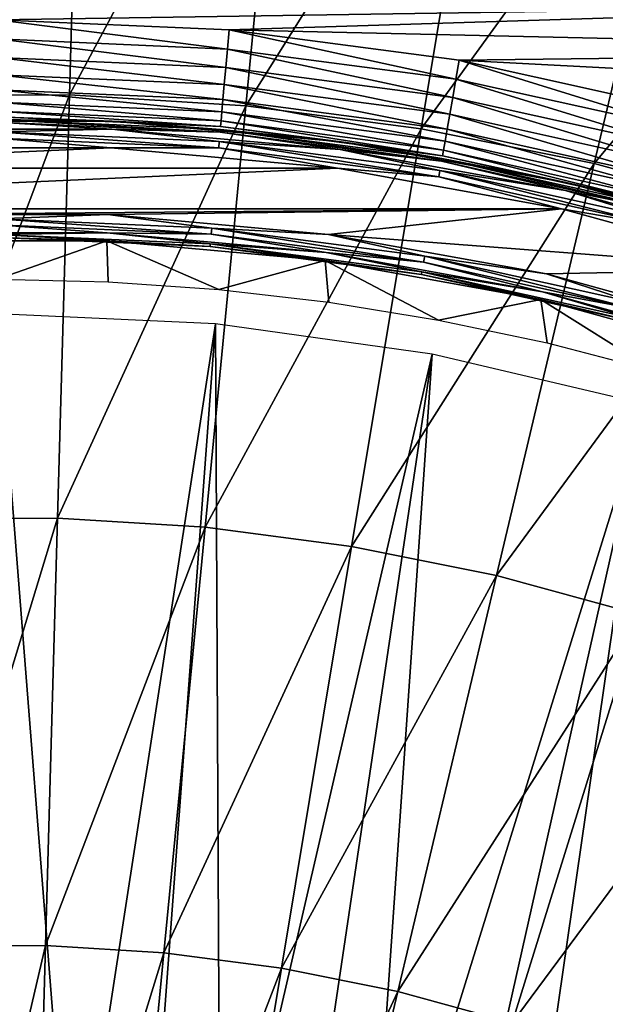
# Model space of a CAD drawing. Header units: millimetres. Extents: x -50 to 50, y -50 to 50.
# Tile 62 of 82: x 0.2 to 4.6, y 12.7 to 20.2. Entities that reach past the tile are written whole.
import ezdxf

# ---------------------------------------------------------------- set-up
doc = ezdxf.new("R2010")
doc.units = ezdxf.units.MM
doc.header["$LTSCALE"] = 26.699852
for name, color, linetype in [('1', 7, 'CONTINUOUS'), ('35', 7, 'CONTINUOUS'), ('36', 7, 'CONTINUOUS'), ('38', 7, 'CONTINUOUS'), ('39', 7, 'CONTINUOUS'), ('4', 7, 'CONTINUOUS'), ('42', 7, 'CONTINUOUS'), ('43', 7, 'CONTINUOUS'), ('46', 7, 'CONTINUOUS'), ('58', 7, 'CONTINUOUS'), ('61', 7, 'CONTINUOUS')]:
    doc.layers.add(name, color=color, linetype=linetype)

msp = doc.modelspace()

# ---------------------------------------------------------------- linework, layer by layer
at = {"layer": '1', "color": 15, "linetype": 'Continuous', "true_color": 0xaf503c}
for points in [[(-0.9168, 22.7406, -14.0175), (0.6373, 22.75, -14.0175), (-0.7893, 19.5733, -14.9468), (-0.9168, 22.7406, -14.0175)], [(-0.7893, 19.5733, -14.9468), (0.6373, 22.75, -14.0175), (0.5483, 19.5814, -14.9468), (-0.7893, 19.5733, -14.9468)], [(0.6373, 22.75, -14.0175), (2.1884, 22.6534, -14.0175), (0.5483, 19.5814, -14.9468), (0.6373, 22.75, -14.0175)], [(0.5483, 19.5814, -14.9468), (2.1884, 22.6534, -14.0175), (1.8833, 19.4982, -14.9468), (0.5483, 19.5814, -14.9468)], [(2.1884, 22.6534, -14.0175), (3.7292, 22.4511, -14.0175), (1.8833, 19.4982, -14.9468), (2.1884, 22.6534, -14.0175)], [(1.8833, 19.4982, -14.9468), (3.7292, 22.4511, -14.0175), (3.2096, 19.3241, -14.9468), (1.8833, 19.4982, -14.9468)], [(3.7292, 22.4511, -14.0175), (5.2527, 22.1442, -14.0175), (3.2096, 19.3241, -14.9468), (3.7292, 22.4511, -14.0175)], [(3.2096, 19.3241, -14.9468), (5.2527, 22.1442, -14.0175), (4.5209, 19.0599, -14.9468), (3.2096, 19.3241, -14.9468)], [(5.2527, 22.1442, -14.0175), (6.7517, 21.734, -14.0175), (4.5209, 19.0599, -14.9468), (5.2527, 22.1442, -14.0175)], [(4.5209, 19.0599, -14.9468), (6.7517, 21.734, -14.0175), (5.8111, 18.7069, -14.9468), (4.5209, 19.0599, -14.9468)], [(-0.7893, 19.5733, -14.9468), (0.5483, 19.5814, -14.9468), (-0.6603, 16.3683, -15.7361), (-0.7893, 19.5733, -14.9468)], [(-0.6603, 16.3683, -15.7361), (0.5483, 19.5814, -14.9468), (0.4582, 16.3751, -15.7361), (-0.6603, 16.3683, -15.7361)], [(0.5483, 19.5814, -14.9468), (1.8833, 19.4982, -14.9468), (0.4582, 16.3751, -15.7361), (0.5483, 19.5814, -14.9468)], [(0.4582, 16.3751, -15.7361), (1.8833, 19.4982, -14.9468), (1.5747, 16.3055, -15.7361), (0.4582, 16.3751, -15.7361)], [(1.8833, 19.4982, -14.9468), (3.2096, 19.3241, -14.9468), (1.5747, 16.3055, -15.7361), (1.8833, 19.4982, -14.9468)], [(1.5747, 16.3055, -15.7361), (3.2096, 19.3241, -14.9468), (2.6838, 16.16, -15.7361), (1.5747, 16.3055, -15.7361)], [(3.2096, 19.3241, -14.9468), (4.5209, 19.0599, -14.9468), (2.6838, 16.16, -15.7361), (3.2096, 19.3241, -14.9468)], [(2.6838, 16.16, -15.7361), (4.5209, 19.0599, -14.9468), (3.7804, 15.939, -15.7361), (2.6838, 16.16, -15.7361)], [(4.5209, 19.0599, -14.9468), (5.8111, 18.7069, -14.9468), (3.7804, 15.939, -15.7361), (4.5209, 19.0599, -14.9468)], [(3.7804, 15.939, -15.7361), (5.8111, 18.7069, -14.9468), (4.8593, 15.6438, -15.7361), (3.7804, 15.939, -15.7361)], [(-0.6603, 16.3683, -15.7361), (0.4582, 16.3751, -15.7361), (-0.5301, 13.1318, -16.3839), (-0.6603, 16.3683, -15.7361)], [(-0.5301, 13.1318, -16.3839), (0.4582, 16.3751, -15.7361), (0.3673, 13.1373, -16.3839), (-0.5301, 13.1318, -16.3839)], [(0.4582, 16.3751, -15.7361), (1.5747, 16.3055, -15.7361), (0.3673, 13.1373, -16.3839), (0.4582, 16.3751, -15.7361)], [(0.3673, 13.1373, -16.3839), (1.5747, 16.3055, -15.7361), (1.263, 13.0815, -16.3839), (0.3673, 13.1373, -16.3839)], [(1.5747, 16.3055, -15.7361), (2.6838, 16.16, -15.7361), (1.263, 13.0815, -16.3839), (1.5747, 16.3055, -15.7361)], [(1.263, 13.0815, -16.3839), (2.6838, 16.16, -15.7361), (2.1528, 12.9647, -16.3839), (1.263, 13.0815, -16.3839)], [(2.6838, 16.16, -15.7361), (3.7804, 15.939, -15.7361), (2.1528, 12.9647, -16.3839), (2.6838, 16.16, -15.7361)], [(2.1528, 12.9647, -16.3839), (3.7804, 15.939, -15.7361), (3.0326, 12.7874, -16.3839), (2.1528, 12.9647, -16.3839)], [(3.7804, 15.939, -15.7361), (4.8593, 15.6438, -15.7361), (3.0326, 12.7874, -16.3839), (3.7804, 15.939, -15.7361)], [(3.0326, 12.7874, -16.3839), (4.8593, 15.6438, -15.7361), (3.8982, 12.5505, -16.3839), (3.0326, 12.7874, -16.3839)], [(4.8593, 15.6438, -15.7361), (5.9156, 15.2756, -15.7361), (3.8982, 12.5505, -16.3839), (4.8593, 15.6438, -15.7361)], [(3.8982, 12.5505, -16.3839), (5.9156, 15.2756, -15.7361), (4.7456, 12.2551, -16.3839), (3.8982, 12.5505, -16.3839)], [(-0.5301, 13.1318, -16.3839), (0.3673, 13.1373, -16.3839), (-0.3989, 9.8701, -16.8891), (-0.5301, 13.1318, -16.3839)], [(-0.3989, 9.8701, -16.8891), (0.3673, 13.1373, -16.3839), (0.2757, 9.8741, -16.8891), (-0.3989, 9.8701, -16.8891)], [(0.3673, 13.1373, -16.3839), (1.263, 13.0815, -16.3839), (0.2757, 9.8741, -16.8891), (0.3673, 13.1373, -16.3839)], [(0.2757, 9.8741, -16.8891), (1.263, 13.0815, -16.3839), (0.9489, 9.8322, -16.8891), (0.2757, 9.8741, -16.8891)], [(1.263, 13.0815, -16.3839), (2.1528, 12.9647, -16.3839), (0.9489, 9.8322, -16.8891), (1.263, 13.0815, -16.3839)], [(0.9489, 9.8322, -16.8891), (2.1528, 12.9647, -16.3839), (1.6177, 9.7444, -16.8891), (0.9489, 9.8322, -16.8891)], [(2.1528, 12.9647, -16.3839), (3.0326, 12.7874, -16.3839), (1.6177, 9.7444, -16.8891), (2.1528, 12.9647, -16.3839)], [(1.6177, 9.7444, -16.8891), (3.0326, 12.7874, -16.3839), (2.279, 9.6112, -16.8891), (1.6177, 9.7444, -16.8891)], [(3.0326, 12.7874, -16.3839), (3.8982, 12.5505, -16.3839), (2.279, 9.6112, -16.8891), (3.0326, 12.7874, -16.3839)]]:
    msp.add_3dface(points, dxfattribs=at)
at = {"layer": '35', "color": 250, "linetype": 'Continuous', "true_color": 0x1c1c1c}
for points in [[(-0.8613, 19.1807), (-2.5772, 19.0262), (0.8616, 19.1807), (-0.8613, 19.1807)], [(0.8616, 19.1807), (-2.5772, 19.0262), (2.5778, 19.0262), (0.8616, 19.1807)], [(-2.5772, 19.0262), (-4.2719, 18.7187), (2.5778, 19.0262), (-2.5772, 19.0262)], [(2.5778, 19.0262), (-4.2719, 18.7187), (4.2728, 18.7185), (2.5778, 19.0262)], [(-4.2719, 18.7187), (-0.839, 18.6743), (4.2728, 18.7185), (-4.2719, 18.7187)], [(-0.839, 18.6743), (0.8384, 18.6743), (4.2728, 18.7185), (-0.839, 18.6743)], [(0.8384, 18.6743), (2.5087, 18.524), (4.2728, 18.7185), (0.8384, 18.6743)], [(4.2728, 18.7185), (2.5087, 18.524), (5.9332, 18.2603), (4.2728, 18.7185)], [(2.5087, 18.524), (4.1588, 18.2246), (5.9332, 18.2603), (2.5087, 18.524)], [(4.1588, 18.2246), (5.7756, 17.7785), (5.9332, 18.2603), (4.1588, 18.2246)]]:
    msp.add_3dface(points, dxfattribs=at)
at = {"layer": '36', "color": 250, "linetype": 'Continuous', "true_color": 0x1c1c1c}
for points in [[(-0.8297, 18.4746, -0.193), (0, 18.1849, -9.0224), (0.8297, 18.4746, -0.193), (-0.8297, 18.4746, -0.193)], [(0, 18.1849, -9.0224), (0.8398, 18.1655, -9.0224), (0.8297, 18.4746, -0.193), (0, 18.1849, -9.0224)], [(0.8398, 18.1655, -9.0224), (1.6779, 18.1074, -9.0224), (0.8297, 18.4746, -0.193), (0.8398, 18.1655, -9.0224)], [(0.8297, 18.4746, -0.193), (1.6779, 18.1074, -9.0224), (2.4824, 18.3259, -0.193), (0.8297, 18.4746, -0.193)], [(1.6779, 18.1074, -9.0224), (2.5124, 18.0105, -9.0224), (2.4824, 18.3259, -0.193), (1.6779, 18.1074, -9.0224)], [(2.5124, 18.0105, -9.0224), (3.3415, 17.8753, -9.0224), (2.4824, 18.3259, -0.193), (2.5124, 18.0105, -9.0224)], [(2.4824, 18.3259, -0.193), (3.3415, 17.8753, -9.0224), (4.1151, 18.0296, -0.193), (2.4824, 18.3259, -0.193)], [(3.3415, 17.8753, -9.0224), (4.1634, 17.7019, -9.0224), (4.1151, 18.0296, -0.193), (3.3415, 17.8753, -9.0224)], [(4.1634, 17.7019, -9.0224), (4.9765, 17.4907, -9.0224), (4.1151, 18.0296, -0.193), (4.1634, 17.7019, -9.0224)], [(4.1151, 18.0296, -0.193), (4.9765, 17.4907, -9.0224), (5.7147, 17.5881, -0.193), (4.1151, 18.0296, -0.193)]]:
    msp.add_3dface(points, dxfattribs=at)
at = {"layer": '38', "color": 250, "linetype": 'Continuous', "true_color": 0x1c1c1c}
for points in [[(-0.8677, 19.3219, -0.0586), (0, 19.3, -0.0268), (0.8677, 19.3219, -0.0586), (-0.8677, 19.3219, -0.0586)], [(0, 19.3, -0.0268), (1.6821, 19.2266, -0.0268), (0.8677, 19.3219, -0.0586), (0, 19.3, -0.0268)], [(0.8677, 19.3219, -0.0586), (1.6821, 19.2266, -0.0268), (2.5963, 19.1664, -0.0586), (0.8677, 19.3219, -0.0586)], [(-0.8613, 19.1807), (0.8616, 19.1807), (0, 19.2518, -0.0068), (-0.8613, 19.1807)], [(0, 19.2518, -0.0068), (1.6779, 19.1785, -0.0068), (0, 19.3, -0.0268), (0, 19.2518, -0.0068)], [(0, 19.3, -0.0268), (1.6779, 19.1785, -0.0068), (1.6821, 19.2266, -0.0268), (0, 19.3, -0.0268)], [(0, 19.2518, -0.0068), (0.8616, 19.1807), (1.6779, 19.1785, -0.0068), (0, 19.2518, -0.0068)], [(0.8616, 19.1807), (2.5778, 19.0262), (1.6779, 19.1785, -0.0068), (0.8616, 19.1807)], [(1.6779, 19.1785, -0.0068), (3.343, 18.9593, -0.0068), (1.6821, 19.2266, -0.0268), (1.6779, 19.1785, -0.0068)], [(1.6779, 19.1785, -0.0068), (2.5778, 19.0262), (3.343, 18.9593, -0.0068), (1.6779, 19.1785, -0.0068)], [(1.6821, 19.2266, -0.0268), (3.343, 18.9593, -0.0068), (3.3514, 19.0068, -0.0268), (1.6821, 19.2266, -0.0268)], [(1.6821, 19.2266, -0.0268), (3.3514, 19.0068, -0.0268), (2.5963, 19.1664, -0.0586), (1.6821, 19.2266, -0.0268)], [(2.5963, 19.1664, -0.0586), (3.3514, 19.0068, -0.0268), (4.3039, 18.8565, -0.0586), (2.5963, 19.1664, -0.0586)], [(2.5778, 19.0262), (4.2728, 18.7185), (3.343, 18.9593, -0.0068), (2.5778, 19.0262)], [(3.343, 18.9593, -0.0068), (4.9827, 18.5958, -0.0068), (3.3514, 19.0068, -0.0268), (3.343, 18.9593, -0.0068)], [(3.343, 18.9593, -0.0068), (4.2728, 18.7185), (4.9827, 18.5958, -0.0068), (3.343, 18.9593, -0.0068)], [(3.3514, 19.0068, -0.0268), (4.9827, 18.5958, -0.0068), (4.9952, 18.6424, -0.0268), (3.3514, 19.0068, -0.0268)], [(3.3514, 19.0068, -0.0268), (4.9952, 18.6424, -0.0268), (4.3039, 18.8565, -0.0586), (3.3514, 19.0068, -0.0268)], [(4.3039, 18.8565, -0.0586), (4.9952, 18.6424, -0.0268), (5.9768, 18.3948, -0.0586), (4.3039, 18.8565, -0.0586)], [(4.2728, 18.7185), (5.9332, 18.2603), (4.9827, 18.5958, -0.0068), (4.2728, 18.7185)]]:
    msp.add_3dface(points, dxfattribs=at)
at = {"layer": '39', "color": 250, "linetype": 'Continuous', "true_color": 0x1c1c1c}
for points in [[(-0.8704, 19.3805, -0.2), (0, 19.3932, -0.1483), (0.8704, 19.3805, -0.2), (-0.8704, 19.3805, -0.2)], [(-0.8677, 19.3219, -0.0586), (0.8677, 19.3219, -0.0586), (0, 19.3732, -0.1), (-0.8677, 19.3219, -0.0586)], [(0, 19.3932, -0.1483), (1.6902, 19.3194, -0.1483), (0.8704, 19.3805, -0.2), (0, 19.3932, -0.1483)], [(1.6902, 19.3194, -0.1483), (0, 19.3932, -0.1483), (1.6885, 19.2995, -0.1), (1.6902, 19.3194, -0.1483)], [(0, 19.3932, -0.1483), (0, 19.3732, -0.1), (1.6885, 19.2995, -0.1), (0, 19.3932, -0.1483)], [(0, 19.3732, -0.1), (0.8677, 19.3219, -0.0586), (1.6885, 19.2995, -0.1), (0, 19.3732, -0.1)], [(0.8677, 19.3219, -0.0586), (2.5963, 19.1664, -0.0586), (1.6885, 19.2995, -0.1), (0.8677, 19.3219, -0.0586)], [(0.8704, 19.3805, -0.2), (1.6902, 19.3194, -0.1483), (2.6041, 19.2244, -0.2), (0.8704, 19.3805, -0.2)], [(1.6902, 19.3194, -0.1483), (1.6885, 19.2995, -0.1), (3.3641, 19.0789, -0.1), (1.6902, 19.3194, -0.1483)], [(1.6902, 19.3194, -0.1483), (3.3676, 19.0986, -0.1483), (2.6041, 19.2244, -0.2), (1.6902, 19.3194, -0.1483)], [(3.3676, 19.0986, -0.1483), (1.6902, 19.3194, -0.1483), (3.3641, 19.0789, -0.1), (3.3676, 19.0986, -0.1483)], [(1.6885, 19.2995, -0.1), (2.5963, 19.1664, -0.0586), (3.3641, 19.0789, -0.1), (1.6885, 19.2995, -0.1)], [(2.6041, 19.2244, -0.2), (3.3676, 19.0986, -0.1483), (4.3169, 18.9136, -0.2), (2.6041, 19.2244, -0.2)], [(2.5963, 19.1664, -0.0586), (4.3039, 18.8565, -0.0586), (3.3641, 19.0789, -0.1), (2.5963, 19.1664, -0.0586)], [(3.3676, 19.0986, -0.1483), (3.3641, 19.0789, -0.1), (5.0142, 18.7131, -0.1), (3.3676, 19.0986, -0.1483)], [(3.3676, 19.0986, -0.1483), (5.0193, 18.7324, -0.1483), (4.3169, 18.9136, -0.2), (3.3676, 19.0986, -0.1483)], [(5.0193, 18.7324, -0.1483), (3.3676, 19.0986, -0.1483), (5.0142, 18.7131, -0.1), (5.0193, 18.7324, -0.1483)], [(3.3641, 19.0789, -0.1), (4.3039, 18.8565, -0.0586), (5.0142, 18.7131, -0.1), (3.3641, 19.0789, -0.1)], [(4.3169, 18.9136, -0.2), (5.0193, 18.7324, -0.1483), (5.9949, 18.4505, -0.2), (4.3169, 18.9136, -0.2)], [(4.3039, 18.8565, -0.0586), (5.9768, 18.3948, -0.0586), (5.0142, 18.7131, -0.1), (4.3039, 18.8565, -0.0586)]]:
    msp.add_3dface(points, dxfattribs=at)
at = {"layer": '4', "color": 15, "linetype": 'Continuous', "true_color": 0xaf503c}
for points in [[(-11.0005, 48.467, 4.5), (45.9388, 18.9615, 4.5), (-8.2656, 49.0075, 4.5), (-11.0005, 48.467, 4.5)], [(45.9388, 18.9615, 4.5), (44.8034, 21.5075, 4.5), (-8.2656, 49.0075, 4.5), (45.9388, 18.9615, 4.5)], [(-13.7008, 47.774, 4.5), (46.9298, 16.3557, 4.5), (-11.0005, 48.467, 4.5), (-13.7008, 47.774, 4.5)], [(46.9298, 16.3557, 4.5), (45.9388, 18.9615, 4.5), (-11.0005, 48.467, 4.5), (46.9298, 16.3557, 4.5)], [(-16.358, 46.9308, 4.5), (47.773, 13.6985, 4.5), (-13.7008, 47.774, 4.5), (-16.358, 46.9308, 4.5)], [(47.773, 13.6985, 4.5), (46.9298, 16.3557, 4.5), (-13.7008, 47.774, 4.5), (47.773, 13.6985, 4.5)], [(-18.9638, 45.9398, 4.5), (48.466, 10.9982, 4.5), (-16.358, 46.9308, 4.5), (-18.9638, 45.9398, 4.5)], [(48.466, 10.9982, 4.5), (47.773, 13.6985, 4.5), (-16.358, 46.9308, 4.5), (48.466, 10.9982, 4.5)], [(48.466, 10.9982, 4.5), (-18.9638, 45.9398, 4.5), (15.0274, 27.1125, 4.5), (48.466, 10.9982, 4.5)]]:
    msp.add_3dface(points, dxfattribs=at)
at = {"layer": '42', "color": 250, "linetype": 'Continuous', "true_color": 0x1c1c1c}
for points in [[(-0.8324, 18.5355, -0.0561), (0, 18.5223, -0.096), (0.8324, 18.5355, -0.0561), (-0.8324, 18.5355, -0.0561)], [(-0.8297, 18.4746, -0.193), (0.8297, 18.4746, -0.193), (0, 18.5015, -0.1426), (-0.8297, 18.4746, -0.193)], [(0, 18.5223, -0.096), (1.6143, 18.4519, -0.096), (0.8324, 18.5355, -0.0561), (0, 18.5223, -0.096)], [(0, 18.5015, -0.1426), (1.6125, 18.4311, -0.1426), (0, 18.5223, -0.096), (0, 18.5015, -0.1426)], [(0, 18.5223, -0.096), (1.6125, 18.4311, -0.1426), (1.6143, 18.4519, -0.096), (0, 18.5223, -0.096)], [(0, 18.5015, -0.1426), (0.8297, 18.4746, -0.193), (1.6125, 18.4311, -0.1426), (0, 18.5015, -0.1426)], [(0.8324, 18.5355, -0.0561), (1.6143, 18.4519, -0.096), (2.4906, 18.3863, -0.0561), (0.8324, 18.5355, -0.0561)], [(0.8297, 18.4746, -0.193), (2.4824, 18.3259, -0.193), (1.6125, 18.4311, -0.1426), (0.8297, 18.4746, -0.193)], [(1.6125, 18.4311, -0.1426), (3.2128, 18.2205, -0.1426), (1.6143, 18.4519, -0.096), (1.6125, 18.4311, -0.1426)], [(1.6125, 18.4311, -0.1426), (2.4824, 18.3259, -0.193), (3.2128, 18.2205, -0.1426), (1.6125, 18.4311, -0.1426)], [(1.6143, 18.4519, -0.096), (3.2128, 18.2205, -0.1426), (3.2164, 18.2409, -0.096), (1.6143, 18.4519, -0.096)], [(1.6143, 18.4519, -0.096), (3.2164, 18.2409, -0.096), (2.4906, 18.3863, -0.0561), (1.6143, 18.4519, -0.096)], [(2.4906, 18.3863, -0.0561), (3.2164, 18.2409, -0.096), (4.1287, 18.089, -0.0561), (2.4906, 18.3863, -0.0561)], [(2.4824, 18.3259, -0.193), (4.1151, 18.0296, -0.193), (3.2128, 18.2205, -0.1426), (2.4824, 18.3259, -0.193)], [(3.2128, 18.2205, -0.1426), (4.7886, 17.8711, -0.1426), (3.2164, 18.2409, -0.096), (3.2128, 18.2205, -0.1426)], [(3.2128, 18.2205, -0.1426), (4.1151, 18.0296, -0.193), (4.7886, 17.8711, -0.1426), (3.2128, 18.2205, -0.1426)], [(3.2164, 18.2409, -0.096), (4.7886, 17.8711, -0.1426), (4.7939, 17.8912, -0.096), (3.2164, 18.2409, -0.096)], [(3.2164, 18.2409, -0.096), (4.7939, 17.8912, -0.096), (4.1287, 18.089, -0.0561), (3.2164, 18.2409, -0.096)], [(4.1287, 18.089, -0.0561), (4.7939, 17.8912, -0.096), (5.7336, 17.6461, -0.0561), (4.1287, 18.089, -0.0561)], [(4.1151, 18.0296, -0.193), (5.7147, 17.5881, -0.193), (4.7886, 17.8711, -0.1426), (4.1151, 18.0296, -0.193)]]:
    msp.add_3dface(points, dxfattribs=at)
at = {"layer": '43', "color": 250, "linetype": 'Continuous', "true_color": 0x1c1c1c}
for points in [[(0.8384, 18.6743), (-0.839, 18.6743), (0, 18.6425, -0.0065), (0.8384, 18.6743)], [(1.6248, 18.5716, -0.0065), (0.8384, 18.6743), (0, 18.6425, -0.0065), (1.6248, 18.5716, -0.0065)], [(2.5087, 18.524), (0.8384, 18.6743), (1.6248, 18.5716, -0.0065), (2.5087, 18.524)], [(-0.8324, 18.5355, -0.0561), (0.8324, 18.5355, -0.0561), (0, 18.5952, -0.0256), (-0.8324, 18.5355, -0.0561)], [(1.6248, 18.5716, -0.0065), (0, 18.6425, -0.0065), (1.6207, 18.5244, -0.0256), (1.6248, 18.5716, -0.0065)], [(0, 18.6425, -0.0065), (0, 18.5952, -0.0256), (1.6207, 18.5244, -0.0256), (0, 18.6425, -0.0065)], [(0, 18.5952, -0.0256), (0.8324, 18.5355, -0.0561), (1.6207, 18.5244, -0.0256), (0, 18.5952, -0.0256)], [(0.8324, 18.5355, -0.0561), (2.4906, 18.3863, -0.0561), (1.6207, 18.5244, -0.0256), (0.8324, 18.5355, -0.0561)], [(1.6248, 18.5716, -0.0065), (1.6207, 18.5244, -0.0256), (3.229, 18.3127, -0.0256), (1.6248, 18.5716, -0.0065)], [(1.6207, 18.5244, -0.0256), (2.4906, 18.3863, -0.0561), (3.229, 18.3127, -0.0256), (1.6207, 18.5244, -0.0256)], [(3.2372, 18.3593, -0.0065), (2.5087, 18.524), (1.6248, 18.5716, -0.0065), (3.2372, 18.3593, -0.0065)], [(3.2372, 18.3593, -0.0065), (1.6248, 18.5716, -0.0065), (3.229, 18.3127, -0.0256), (3.2372, 18.3593, -0.0065)], [(4.1588, 18.2246), (2.5087, 18.524), (3.2372, 18.3593, -0.0065), (4.1588, 18.2246)], [(2.4906, 18.3863, -0.0561), (4.1287, 18.089, -0.0561), (3.229, 18.3127, -0.0256), (2.4906, 18.3863, -0.0561)], [(3.2372, 18.3593, -0.0065), (3.229, 18.3127, -0.0256), (4.8128, 17.9615, -0.0256), (3.2372, 18.3593, -0.0065)], [(4.825, 18.0073, -0.0065), (4.1588, 18.2246), (3.2372, 18.3593, -0.0065), (4.825, 18.0073, -0.0065)], [(4.825, 18.0073, -0.0065), (3.2372, 18.3593, -0.0065), (4.8128, 17.9615, -0.0256), (4.825, 18.0073, -0.0065)], [(3.229, 18.3127, -0.0256), (4.1287, 18.089, -0.0561), (4.8128, 17.9615, -0.0256), (3.229, 18.3127, -0.0256)], [(5.7756, 17.7785), (4.1588, 18.2246), (4.825, 18.0073, -0.0065), (5.7756, 17.7785)], [(4.1287, 18.089, -0.0561), (5.7336, 17.6461, -0.0561), (4.8128, 17.9615, -0.0256), (4.1287, 18.089, -0.0561)]]:
    msp.add_3dface(points, dxfattribs=at)
at = {"layer": '46', "color": 250, "linetype": 'Continuous', "true_color": 0x1c1c1c}
for points in [[(0, 10.8018, -11.9759), (0.5653, 10.787, -11.9759), (0, 17.922, -9.3843), (0, 10.8018, -11.9759)], [(0, 17.922, -9.3843), (0.5653, 10.787, -11.9759), (1.6536, 17.8455, -9.3843), (0, 17.922, -9.3843)], [(0.5653, 10.787, -11.9759), (1.1291, 10.7426, -11.9759), (1.6536, 17.8455, -9.3843), (0.5653, 10.787, -11.9759)], [(1.1291, 10.7426, -11.9759), (1.6898, 10.6688, -11.9759), (1.6536, 17.8455, -9.3843), (1.1291, 10.7426, -11.9759)], [(1.6536, 17.8455, -9.3843), (1.6898, 10.6688, -11.9759), (3.2932, 17.6168, -9.3843), (1.6536, 17.8455, -9.3843)], [(1.6898, 10.6688, -11.9759), (2.2458, 10.5657, -11.9759), (3.2932, 17.6168, -9.3843), (1.6898, 10.6688, -11.9759)], [(2.2458, 10.5657, -11.9759), (2.7957, 10.4337, -11.9759), (3.2932, 17.6168, -9.3843), (2.2458, 10.5657, -11.9759)], [(3.2932, 17.6168, -9.3843), (2.7957, 10.4337, -11.9759), (4.9046, 17.2378, -9.3843), (3.2932, 17.6168, -9.3843)], [(2.7957, 10.4337, -11.9759), (3.3379, 10.2731, -11.9759), (4.9046, 17.2378, -9.3843), (2.7957, 10.4337, -11.9759)], [(3.3379, 10.2731, -11.9759), (3.871, 10.0843, -11.9759), (4.9046, 17.2378, -9.3843), (3.3379, 10.2731, -11.9759)], [(4.9046, 17.2378, -9.3843), (3.871, 10.0843, -11.9759), (6.4742, 16.7118, -9.3843), (4.9046, 17.2378, -9.3843)], [(3.871, 10.0843, -11.9759), (4.3935, 9.8679, -11.9759), (6.4742, 16.7118, -9.3843), (3.871, 10.0843, -11.9759)], [(6.4742, 16.7118, -9.3843), (4.3935, 9.8679, -11.9759), (7.9885, 16.0431, -9.3843), (6.4742, 16.7118, -9.3843)], [(4.3935, 9.8679, -11.9759), (4.9039, 9.6245, -11.9759), (7.9885, 16.0431, -9.3843), (4.3935, 9.8679, -11.9759)]]:
    msp.add_3dface(points, dxfattribs=at)
at = {"layer": '58', "color": 250, "linetype": 'Continuous', "true_color": 0x1c1c1c}
for points in [[(8.147, 20.2743, -1.8), (-8.147, 20.2743, -1.8), (0, 20.15, -1.8), (8.147, 20.2743, -1.8)], [(1.7562, 20.0733, -1.8), (8.147, 20.2743, -1.8), (0, 20.15, -1.8), (1.7562, 20.0733, -1.8)], [(9.0002, 19.9103, -1.8), (8.147, 20.2743, -1.8), (1.7562, 20.0733, -1.8), (9.0002, 19.9103, -1.8)], [(3.4991, 19.8439, -1.8), (9.0002, 19.9103, -1.8), (1.7562, 20.0733, -1.8), (3.4991, 19.8439, -1.8)], [(9.8371, 19.5103, -1.8), (9.0002, 19.9103, -1.8), (3.4991, 19.8439, -1.8), (9.8371, 19.5103, -1.8)], [(5.2153, 19.4634, -1.8), (9.8371, 19.5103, -1.8), (3.4991, 19.8439, -1.8), (5.2153, 19.4634, -1.8)]]:
    msp.add_3dface(points, dxfattribs=at)
at = {"layer": '61', "color": 250, "linetype": 'Continuous', "true_color": 0x1c1c1c}
for points in [[(1.7562, 20.0733, -1.8), (0, 20.15, -1.8), (1.7435, 19.9284, -1.7858), (1.7562, 20.0733, -1.8)], [(0, 20.15, -1.8), (0, 20.0045, -1.7858), (1.7435, 19.9284, -1.7858), (0, 20.15, -1.8)], [(1.7562, 20.0733, -1.8), (1.7435, 19.9284, -1.7858), (3.4738, 19.7006, -1.7858), (1.7562, 20.0733, -1.8)], [(3.4991, 19.8439, -1.8), (1.7562, 20.0733, -1.8), (3.4738, 19.7006, -1.7858), (3.4991, 19.8439, -1.8)], [(0, 19.8637, -1.7432), (1.7312, 19.7881, -1.7432), (0, 20.0045, -1.7858), (0, 19.8637, -1.7432)], [(0, 20.0045, -1.7858), (1.7312, 19.7881, -1.7432), (1.7435, 19.9284, -1.7858), (0, 20.0045, -1.7858)], [(1.7312, 19.7881, -1.7432), (3.4493, 19.5619, -1.7432), (1.7435, 19.9284, -1.7858), (1.7312, 19.7881, -1.7432)], [(1.7435, 19.9284, -1.7858), (3.4493, 19.5619, -1.7432), (3.4738, 19.7006, -1.7858), (1.7435, 19.9284, -1.7858)], [(0, 19.7338, -1.6739), (1.7199, 19.6587, -1.6739), (0, 19.8637, -1.7432), (0, 19.7338, -1.6739)], [(0, 19.8637, -1.7432), (1.7199, 19.6587, -1.6739), (1.7312, 19.7881, -1.7432), (0, 19.8637, -1.7432)], [(3.4991, 19.8439, -1.8), (3.4738, 19.7006, -1.7858), (5.1776, 19.3229, -1.7858), (3.4991, 19.8439, -1.8)], [(5.2153, 19.4634, -1.8), (3.4991, 19.8439, -1.8), (5.1776, 19.3229, -1.7858), (5.2153, 19.4634, -1.8)], [(1.7199, 19.6587, -1.6739), (3.4267, 19.434, -1.6739), (1.7312, 19.7881, -1.7432), (1.7199, 19.6587, -1.6739)], [(1.7312, 19.7881, -1.7432), (3.4267, 19.434, -1.6739), (3.4493, 19.5619, -1.7432), (1.7312, 19.7881, -1.7432)], [(0, 19.62, -1.5806), (1.71, 19.5453, -1.5806), (0, 19.7338, -1.6739), (0, 19.62, -1.5806)], [(0, 19.7338, -1.6739), (1.71, 19.5453, -1.5806), (1.7199, 19.6587, -1.6739), (0, 19.7338, -1.6739)], [(3.4493, 19.5619, -1.7432), (5.1411, 19.1868, -1.7432), (3.4738, 19.7006, -1.7858), (3.4493, 19.5619, -1.7432)], [(3.4738, 19.7006, -1.7858), (5.1411, 19.1868, -1.7432), (5.1776, 19.3229, -1.7858), (3.4738, 19.7006, -1.7858)], [(0, 19.5266, -1.4669), (1.7019, 19.4523, -1.4669), (0, 19.62, -1.5806), (0, 19.5266, -1.4669)], [(0, 19.62, -1.5806), (1.7019, 19.4523, -1.4669), (1.71, 19.5453, -1.5806), (0, 19.62, -1.5806)], [(1.71, 19.5453, -1.5806), (3.407, 19.3219, -1.5806), (1.7199, 19.6587, -1.6739), (1.71, 19.5453, -1.5806)], [(1.7199, 19.6587, -1.6739), (3.407, 19.3219, -1.5806), (3.4267, 19.434, -1.6739), (1.7199, 19.6587, -1.6739)], [(1.7019, 19.4523, -1.4669), (3.3908, 19.2299, -1.4669), (1.71, 19.5453, -1.5806), (1.7019, 19.4523, -1.4669)], [(1.71, 19.5453, -1.5806), (3.3908, 19.2299, -1.4669), (3.407, 19.3219, -1.5806), (1.71, 19.5453, -1.5806)], [(3.4267, 19.434, -1.6739), (5.1075, 19.0614, -1.6739), (3.4493, 19.5619, -1.7432), (3.4267, 19.434, -1.6739)], [(3.4493, 19.5619, -1.7432), (5.1075, 19.0614, -1.6739), (5.1411, 19.1868, -1.7432), (3.4493, 19.5619, -1.7432)], [(0, 19.4571, -1.3371), (1.6958, 19.3831, -1.3371), (0, 19.5266, -1.4669), (0, 19.4571, -1.3371)], [(0, 19.5266, -1.4669), (1.6958, 19.3831, -1.3371), (1.7019, 19.4523, -1.4669), (0, 19.5266, -1.4669)], [(0.8704, 19.3805, -1.05), (0, 19.4144, -1.1963), (-0.8704, 19.3805, -1.05), (0.8704, 19.3805, -1.05)], [(0, 19.4144, -1.1963), (1.6921, 19.3405, -1.1963), (0, 19.4571, -1.3371), (0, 19.4144, -1.1963)], [(0, 19.4571, -1.3371), (1.6921, 19.3405, -1.1963), (1.6958, 19.3831, -1.3371), (0, 19.4571, -1.3371)], [(1.6921, 19.3405, -1.1963), (0, 19.4144, -1.1963), (0.8704, 19.3805, -1.05), (1.6921, 19.3405, -1.1963)], [(1.6958, 19.3831, -1.3371), (3.3787, 19.1615, -1.3371), (1.7019, 19.4523, -1.4669), (1.6958, 19.3831, -1.3371)], [(1.7019, 19.4523, -1.4669), (3.3787, 19.1615, -1.3371), (3.3908, 19.2299, -1.4669), (1.7019, 19.4523, -1.4669)], [(3.407, 19.3219, -1.5806), (5.078, 18.9514, -1.5806), (3.4267, 19.434, -1.6739), (3.407, 19.3219, -1.5806)], [(3.4267, 19.434, -1.6739), (5.078, 18.9514, -1.5806), (5.1075, 19.0614, -1.6739), (3.4267, 19.434, -1.6739)], [(2.6041, 19.2244, -1.05), (1.6921, 19.3405, -1.1963), (0.8704, 19.3805, -1.05), (2.6041, 19.2244, -1.05)], [(1.6921, 19.3405, -1.1963), (3.3713, 19.1195, -1.1963), (1.6958, 19.3831, -1.3371), (1.6921, 19.3405, -1.1963)], [(3.3713, 19.1195, -1.1963), (1.6921, 19.3405, -1.1963), (2.6041, 19.2244, -1.05), (3.3713, 19.1195, -1.1963)], [(1.6958, 19.3831, -1.3371), (3.3713, 19.1195, -1.1963), (3.3787, 19.1615, -1.3371), (1.6958, 19.3831, -1.3371)], [(3.3908, 19.2299, -1.4669), (5.0538, 18.8612, -1.4669), (3.407, 19.3219, -1.5806), (3.3908, 19.2299, -1.4669)], [(3.407, 19.3219, -1.5806), (5.0538, 18.8612, -1.4669), (5.078, 18.9514, -1.5806), (3.407, 19.3219, -1.5806)], [(4.3169, 18.9136, -1.05), (3.3713, 19.1195, -1.1963), (2.6041, 19.2244, -1.05), (4.3169, 18.9136, -1.05)], [(3.3787, 19.1615, -1.3371), (5.0359, 18.7942, -1.3371), (3.3908, 19.2299, -1.4669), (3.3787, 19.1615, -1.3371)], [(3.3908, 19.2299, -1.4669), (5.0359, 18.7942, -1.3371), (5.0538, 18.8612, -1.4669), (3.3908, 19.2299, -1.4669)], [(3.3713, 19.1195, -1.1963), (5.0248, 18.7529, -1.1963), (3.3787, 19.1615, -1.3371), (3.3713, 19.1195, -1.1963)], [(5.0248, 18.7529, -1.1963), (3.3713, 19.1195, -1.1963), (4.3169, 18.9136, -1.05), (5.0248, 18.7529, -1.1963)], [(3.3787, 19.1615, -1.3371), (5.0248, 18.7529, -1.1963), (5.0359, 18.7942, -1.3371), (3.3787, 19.1615, -1.3371)], [(5.9949, 18.4505, -1.05), (5.0248, 18.7529, -1.1963), (4.3169, 18.9136, -1.05), (5.9949, 18.4505, -1.05)]]:
    msp.add_3dface(points, dxfattribs=at)

doc.saveas('drawing.dxf')
